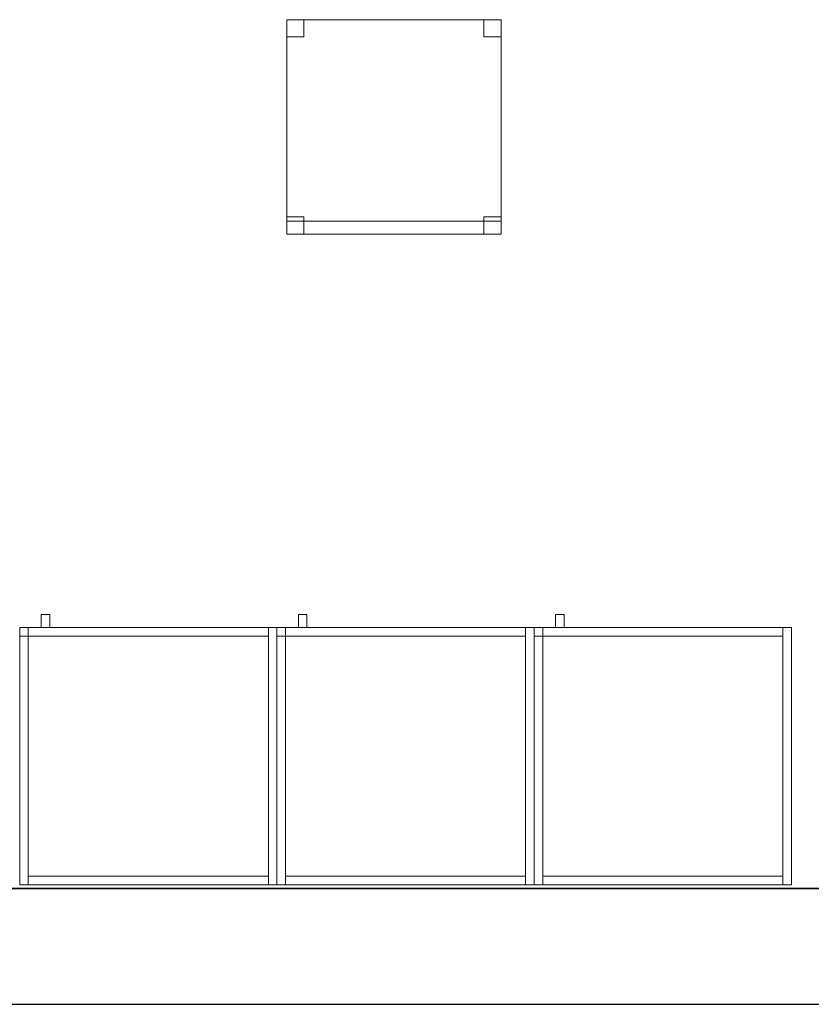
# Model space of a CAD drawing. Header units: metres. Extents: x 397.7 to 427.5, y 12.7 to 28.4.
# Tile 7 of 129: x 408.7 to 410.5, y 12.8 to 15.1. Entities that reach past the tile are written whole.
import ezdxf

# ---------------------------------------------------------------- set-up
doc = ezdxf.new("R2010")
doc.units = ezdxf.units.M
doc.layers.add('01_SUELOS', color=7, linetype='Continuous', lineweight=25, true_color=0x007f00)
for name, color, linetype, lineweight in [('02_MOBILIARIO', 7, 'Continuous', 18), ('A-DETL-____-MBND', 7, 'Continuous', 18), ('A-WALL-____-MCUT', 7, 'Continuous', 25), ('A-WALL-____-OTLN', 7, 'Continuous', 25), ('Mobiliario', 7, 'Continuous', 18)]:
    doc.layers.add(name, color=color, linetype=linetype, lineweight=lineweight)

# ---------------------------------------------------------------- blocks, each defined once
blk = doc.blocks.new('Family - Armai 60x60x60_P4-153681-07_PCI_P4')
at = {"layer": '02_MOBILIARIO', "color": 253, "true_color": 0xaaaaaa}
for p, q in [((0.02, 0.6), (0, 0.6)), ((0, 0), (0, 0.6)), ((0, 0.6), (0, 0.58)), ((0, 0.6), (0.02, 0.6)), ((0, 0.6), (0.6, 0.6)), ((0.6, 0.6), (0, 0.6)), ((0, 0), (0, 0.6)), ((0, 0.6), (0, 0)), ((0.02, 0.58), (0.02, 0.6)), ((0.02, 0.6), (0.58, 0.6)), ((0.02, 0.6), (0.02, 0)), ((0.02, 0.6), (0.02, 0.58)), ((0.6, 0.6), (0.58, 0.6)), ((0.58, 0), (0.58, 0.6)), ((0.58, 0.58), (0.58, 0.6)), ((0.6, 0.6), (0.6, 0)), ((0.6, 0.6), (0.6, 0)), ((0.6, 0), (0.6, 0.6)), ((0.02, 0.58), (0, 0.58)), ((0.58, 0.58), (0.02, 0.58)), ((0.02, 0), (0, 0)), ((0.6, 0), (0, 0)), ((0, 0), (0.6, 0)), ((0.02, 0), (0.02, 0.02)), ((0.02, 0.02), (0.58, 0.02)), ((0.58, 0), (0.02, 0)), ((0.58, 0), (0.58, 0.02)), ((0.6, 0), (0.58, 0))]:
    blk.add_line(p, q, dxfattribs=at)
at = {"layer": 'Mobiliario', "color": 253, "true_color": 0xaaaaaa}
for p, q in [((0.02, 0.6), (0, 0.6)), ((0, 0.6), (0, 0)), ((0, 0.6), (0, 0.58)), ((0.02, 0.6), (0, 0.6)), ((0.58, 0.6), (0.02, 0.6)), ((0.02, 0.6), (0.02, 0.58)), ((0.02, 0), (0.02, 0.6)), ((0.02, 0.58), (0.02, 0.6)), ((0.6, 0.6), (0.58, 0.6)), ((0.58, 0.6), (0.58, 0)), ((0.58, 0.58), (0.58, 0.6)), ((0.6, 0), (0.6, 0.6)), ((0, 0.58), (0.02, 0.58)), ((0.02, 0.58), (0.58, 0.58)), ((0, 0), (0.02, 0)), ((0.58, 0.02), (0.02, 0.02)), ((0.02, 0.02), (0.02, 0)), ((0.02, 0), (0.58, 0)), ((0.58, 0), (0.58, 0.02)), ((0.58, 0), (0.6, 0))]:
    blk.add_line(p, q, dxfattribs=at)
blk = doc.blocks.new('Family - Cadira d_Oficina_P4-153979-07_PCI_P4')
at = {"layer": 'A-DETL-____-MBND', "color": 253, "true_color": 0xaaaaaa}
for p, q in [((0, 0.46), (0, 0.5)), ((0, 0.5), (0.04, 0.5)), ((0.04, 0.5), (0, 0.5)), ((0, 0.5), (0, 0.46)), ((0, 0.5), (0.5, 0.5)), ((0, 0), (0, 0.5)), ((0.5, 0.5), (0, 0.5)), ((0, 0.5), (0, 0)), ((0.04, 0.5), (0.04, 0.46)), ((0.04, 0.46), (0.04, 0.5)), ((0.46, 0.46), (0.46, 0.5)), ((0.46, 0.5), (0.5, 0.5)), ((0.5, 0.5), (0.46, 0.5)), ((0.46, 0.5), (0.46, 0.46)), ((0.5, 0.5), (0.5, 0.46)), ((0.5, 0.46), (0.5, 0.5)), ((0.5, 0.5), (0.5, 0)), ((0.5, 0), (0.5, 0.5)), ((0.04, 0.46), (0, 0.46)), ((0, 0.46), (0.04, 0.46)), ((0.5, 0.46), (0.46, 0.46)), ((0.46, 0.46), (0.5, 0.46)), ((0, 0), (0, 0.04)), ((0, 0.04), (0.04, 0.04)), ((0.04, 0.04), (0, 0.04)), ((0, 0.04), (0, 0)), ((0, 0), (0, 0.03)), ((0, 0.03), (0.5, 0.03)), ((0.5, 0.03), (0, 0.03)), ((0, 0.03), (0, 0)), ((0.04, 0.04), (0.04, 0)), ((0.04, 0), (0.04, 0.04)), ((0.46, 0), (0.46, 0.04)), ((0.46, 0.04), (0.5, 0.04)), ((0.5, 0.04), (0.46, 0.04)), ((0.46, 0.04), (0.46, 0)), ((0.5, 0.04), (0.5, 0)), ((0.5, 0), (0.5, 0.04)), ((0.5, 0.03), (0.5, 0)), ((0.5, 0), (0.5, 0.03)), ((0.04, 0), (0, 0)), ((0, 0), (0.04, 0)), ((0, 0), (0.5, 0)), ((0.5, 0), (0, 0)), ((0.5, 0), (0.46, 0)), ((0.5, 0), (0, 0)), ((0, 0), (0.5, 0)), ((0.46, 0), (0.5, 0))]:
    blk.add_line(p, q, dxfattribs=at)
blk = doc.blocks.new('Family - Armai 60x60x60_P4-153992-07_PCI_P4')
at = {"layer": '02_MOBILIARIO', "color": 253, "true_color": 0xaaaaaa}
for p, q in [((0, 0.6), (0.6, 0.6)), ((0.6, 0.6), (0, 0.6)), ((0, 0), (0, 0.6)), ((0, 0.6), (0, 0)), ((0, 0.6), (0, 0.58)), ((0, 0.6), (0.02, 0.6)), ((0.02, 0.6), (0, 0.6)), ((0, 0), (0, 0.6)), ((0.02, 0.6), (0.02, 0.58)), ((0.02, 0.58), (0.02, 0.6)), ((0.02, 0.6), (0.58, 0.6)), ((0.02, 0.6), (0.02, 0)), ((0.6, 0.6), (0.58, 0.6)), ((0.58, 0), (0.58, 0.6)), ((0.58, 0.58), (0.58, 0.6)), ((0.6, 0.6), (0.6, 0)), ((0.6, 0.6), (0.6, 0)), ((0.6, 0), (0.6, 0.6)), ((0.02, 0.58), (0, 0.58)), ((0.58, 0.58), (0.02, 0.58)), ((0.6, 0), (0, 0)), ((0, 0), (0.6, 0)), ((0.02, 0), (0, 0)), ((0.02, 0), (0.02, 0.02)), ((0.02, 0.02), (0.58, 0.02)), ((0.58, 0), (0.02, 0)), ((0.58, 0), (0.58, 0.02)), ((0.6, 0), (0.58, 0))]:
    blk.add_line(p, q, dxfattribs=at)
at = {"layer": 'Mobiliario', "color": 253, "true_color": 0xaaaaaa}
for p, q in [((0, 0.6), (0, 0.58)), ((0.02, 0.6), (0, 0.6)), ((0.02, 0.6), (0, 0.6)), ((0, 0.6), (0, 0)), ((0.02, 0.58), (0.02, 0.6)), ((0.58, 0.6), (0.02, 0.6)), ((0.02, 0.6), (0.02, 0.58)), ((0.02, 0), (0.02, 0.6)), ((0.6, 0.6), (0.58, 0.6)), ((0.58, 0.6), (0.58, 0)), ((0.58, 0.58), (0.58, 0.6)), ((0.6, 0), (0.6, 0.6)), ((0, 0.58), (0.02, 0.58)), ((0.02, 0.58), (0.58, 0.58)), ((0, 0), (0.02, 0)), ((0.58, 0.02), (0.02, 0.02)), ((0.02, 0.02), (0.02, 0)), ((0.02, 0), (0.58, 0)), ((0.58, 0), (0.58, 0.02)), ((0.58, 0), (0.6, 0))]:
    blk.add_line(p, q, dxfattribs=at)
blk = doc.blocks.new('Family - Armai 60x60x60_P4-154118-07_PCI_P4')
at = {"layer": 'A-DETL-____-MBND', "color": 253, "true_color": 0xaaaaaa}
for p, q in [((0.05, 0.6), (0.05, 0.63)), ((0.05, 0.63), (0.07, 0.63)), ((0.05, 0.6), (0.05, 0.63)), ((0.07, 0.63), (0.05, 0.63)), ((0.07, 0.63), (0.07, 0.6)), ((0.07, 0.6), (0.07, 0.63)), ((0, 0.6), (0.02, 0.6)), ((0.02, 0.6), (0, 0.6)), ((0, 0), (0, 0.6)), ((0, 0.6), (0, 0)), ((0, 0.6), (0.6, 0.6)), ((0.6, 0.6), (0, 0.6)), ((0, 0), (0, 0.6)), ((0, 0.6), (0, 0)), ((0, 0.6), (0.6, 0.6)), ((0.6, 0.6), (0, 0.6)), ((0, 0), (0, 0.6)), ((0, 0.6), (0, 0)), ((0, 0.58), (0, 0.6)), ((0, 0.6), (0, 0.58)), ((0, 0.6), (0.02, 0.6)), ((0.02, 0.6), (0, 0.6)), ((0.02, 0.6), (0.02, 0)), ((0.02, 0), (0.02, 0.6)), ((0.02, 0.58), (0.02, 0.6)), ((0.02, 0.6), (0.58, 0.6)), ((0.02, 0.58), (0.02, 0.6)), ((0.58, 0.6), (0.02, 0.6)), ((0.02, 0.6), (0.02, 0.58)), ((0.02, 0.6), (0.02, 0.58)), ((0.07, 0.6), (0.05, 0.6)), ((0.05, 0.6), (0.07, 0.6)), ((0.58, 0.6), (0.6, 0.6)), ((0.6, 0.6), (0.58, 0.6)), ((0.58, 0), (0.58, 0.6)), ((0.58, 0.6), (0.58, 0)), ((0.58, 0.6), (0.58, 0.58)), ((0.58, 0.58), (0.58, 0.6)), ((0.6, 0.6), (0.6, 0)), ((0.6, 0), (0.6, 0.6)), ((0.6, 0.6), (0.6, 0)), ((0.6, 0), (0.6, 0.6)), ((0.6, 0.6), (0.6, 0)), ((0.6, 0), (0.6, 0.6)), ((0.02, 0.58), (0, 0.58)), ((0, 0.58), (0.02, 0.58)), ((0.58, 0.58), (0.02, 0.58)), ((0.02, 0.58), (0.58, 0.58)), ((0.02, 0), (0, 0)), ((0.02, 0), (0, 0)), ((0.6, 0), (0, 0)), ((0, 0), (0.6, 0)), ((0.6, 0), (0, 0)), ((0, 0), (0.6, 0)), ((0.02, 0), (0.02, 0.02)), ((0.02, 0.02), (0.58, 0.02)), ((0.02, 0), (0.02, 0.02)), ((0.58, 0.02), (0.02, 0.02)), ((0.58, 0), (0.02, 0)), ((0.02, 0), (0.58, 0)), ((0.58, 0.02), (0.58, 0)), ((0.58, 0), (0.58, 0.02)), ((0.6, 0), (0.58, 0)), ((0.6, 0), (0.58, 0))]:
    blk.add_line(p, q, dxfattribs=at)
blk = doc.blocks.new('Family - Armai 60x60x60_P4-154162-07_PCI_P4')
at = {"layer": '02_MOBILIARIO', "color": 253, "true_color": 0xaaaaaa}
for p, q in [((0.02, 0.6), (0, 0.6)), ((0, 0), (0, 0.6)), ((0, 0.6), (0, 0.58)), ((0, 0.6), (0.02, 0.6)), ((0, 0.6), (0.6, 0.6)), ((0.6, 0.6), (0, 0.6)), ((0, 0), (0, 0.6)), ((0, 0.6), (0, 0)), ((0.02, 0.6), (0.02, 0)), ((0.02, 0.6), (0.02, 0.58)), ((0.02, 0.58), (0.02, 0.6)), ((0.02, 0.6), (0.58, 0.6)), ((0.6, 0.6), (0.58, 0.6)), ((0.58, 0), (0.58, 0.6)), ((0.58, 0.58), (0.58, 0.6)), ((0.6, 0.6), (0.6, 0)), ((0.6, 0.6), (0.6, 0)), ((0.6, 0), (0.6, 0.6)), ((0.02, 0.58), (0, 0.58)), ((0.58, 0.58), (0.02, 0.58)), ((0.02, 0), (0, 0)), ((0.6, 0), (0, 0)), ((0, 0), (0.6, 0)), ((0.02, 0), (0.02, 0.02)), ((0.02, 0.02), (0.58, 0.02)), ((0.58, 0), (0.02, 0)), ((0.58, 0), (0.58, 0.02)), ((0.6, 0), (0.58, 0))]:
    blk.add_line(p, q, dxfattribs=at)
at = {"layer": 'Mobiliario', "color": 253, "true_color": 0xaaaaaa}
for p, q in [((0.02, 0.6), (0, 0.6)), ((0, 0.6), (0, 0)), ((0, 0.6), (0, 0.58)), ((0.02, 0.6), (0, 0.6)), ((0.02, 0), (0.02, 0.6)), ((0.02, 0.58), (0.02, 0.6)), ((0.58, 0.6), (0.02, 0.6)), ((0.02, 0.6), (0.02, 0.58)), ((0.6, 0.6), (0.58, 0.6)), ((0.58, 0.6), (0.58, 0)), ((0.58, 0.58), (0.58, 0.6)), ((0.6, 0), (0.6, 0.6)), ((0, 0.58), (0.02, 0.58)), ((0.02, 0.58), (0.58, 0.58)), ((0, 0), (0.02, 0)), ((0.58, 0.02), (0.02, 0.02)), ((0.02, 0.02), (0.02, 0)), ((0.02, 0), (0.58, 0)), ((0.58, 0), (0.58, 0.02)), ((0.58, 0), (0.6, 0))]:
    blk.add_line(p, q, dxfattribs=at)
blk = doc.blocks.new('Family - Mur P4-154190-07_PCI_P4')
at = {"layer": 'A-WALL-____-MCUT', "color": 253, "true_color": 0xaaaaaa}
for p, q in [((25.4717, 0.27), (0.0535, 0.27)), ((0, 0), (25.4157, 0))]:
    blk.add_line(p, q, dxfattribs=at)
at = {"layer": 'A-WALL-____-OTLN', "color": 253, "true_color": 0xaaaaaa}
for p, q in [((25.4717, 0.27), (0.0535, 0.27)), ((0, 0), (25.4157, 0))]:
    blk.add_line(p, q, dxfattribs=at)
at = {"layer": 'A-WALL-____-OTLN', "color": 253, "lineweight": 18, "true_color": 0xaaaaaa}
blk.add_line((0, 0), (25.4157, 0), dxfattribs=at)
blk = doc.blocks.new('Family - Armai 60x60x60_P4-154264-07_PCI_P4')
at = {"layer": 'A-DETL-____-MBND', "color": 253, "true_color": 0xaaaaaa}
for p, q in [((0.05, 0.6), (0.05, 0.63)), ((0.05, 0.63), (0.07, 0.63)), ((0.05, 0.6), (0.05, 0.63)), ((0.07, 0.63), (0.05, 0.63)), ((0.07, 0.63), (0.07, 0.6)), ((0.07, 0.6), (0.07, 0.63)), ((0, 0.6), (0.02, 0.6)), ((0.02, 0.6), (0, 0.6)), ((0, 0), (0, 0.6)), ((0, 0.6), (0, 0)), ((0, 0.58), (0, 0.6)), ((0, 0.6), (0, 0.58)), ((0, 0.6), (0.02, 0.6)), ((0.02, 0.6), (0, 0.6)), ((0, 0.6), (0.6, 0.6)), ((0.6, 0.6), (0, 0.6)), ((0, 0), (0, 0.6)), ((0, 0.6), (0, 0)), ((0, 0.6), (0.6, 0.6)), ((0.6, 0.6), (0, 0.6)), ((0, 0), (0, 0.6)), ((0, 0.6), (0, 0)), ((0.02, 0.6), (0.02, 0)), ((0.02, 0), (0.02, 0.6)), ((0.02, 0.6), (0.02, 0.58)), ((0.02, 0.6), (0.02, 0.58)), ((0.02, 0.58), (0.02, 0.6)), ((0.02, 0.6), (0.58, 0.6)), ((0.02, 0.58), (0.02, 0.6)), ((0.58, 0.6), (0.02, 0.6)), ((0.07, 0.6), (0.05, 0.6)), ((0.05, 0.6), (0.07, 0.6)), ((0.58, 0.6), (0.6, 0.6)), ((0.6, 0.6), (0.58, 0.6)), ((0.58, 0), (0.58, 0.6)), ((0.58, 0.6), (0.58, 0)), ((0.58, 0.6), (0.58, 0.58)), ((0.58, 0.58), (0.58, 0.6)), ((0.6, 0.6), (0.6, 0)), ((0.6, 0), (0.6, 0.6)), ((0.6, 0.6), (0.6, 0)), ((0.6, 0), (0.6, 0.6)), ((0.6, 0.6), (0.6, 0)), ((0.6, 0), (0.6, 0.6)), ((0.02, 0.58), (0, 0.58)), ((0, 0.58), (0.02, 0.58)), ((0.58, 0.58), (0.02, 0.58)), ((0.02, 0.58), (0.58, 0.58)), ((0.02, 0), (0, 0)), ((0.02, 0), (0, 0)), ((0.6, 0), (0, 0)), ((0, 0), (0.6, 0)), ((0.6, 0), (0, 0)), ((0, 0), (0.6, 0)), ((0.02, 0), (0.02, 0.02)), ((0.02, 0.02), (0.58, 0.02)), ((0.02, 0), (0.02, 0.02)), ((0.58, 0.02), (0.02, 0.02)), ((0.58, 0), (0.02, 0)), ((0.02, 0), (0.58, 0)), ((0.58, 0.02), (0.58, 0)), ((0.58, 0), (0.58, 0.02)), ((0.6, 0), (0.58, 0)), ((0.6, 0), (0.58, 0))]:
    blk.add_line(p, q, dxfattribs=at)
blk = doc.blocks.new('Family - Armai 60x60x60_P4-154276-07_PCI_P4')
at = {"layer": 'A-DETL-____-MBND', "color": 253, "true_color": 0xaaaaaa}
for p, q in [((0.05, 0.6), (0.05, 0.63)), ((0.05, 0.63), (0.07, 0.63)), ((0.05, 0.6), (0.05, 0.63)), ((0.07, 0.63), (0.05, 0.63)), ((0.07, 0.63), (0.07, 0.6)), ((0.07, 0.6), (0.07, 0.63)), ((0, 0.58), (0, 0.6)), ((0, 0.6), (0, 0.58)), ((0, 0.6), (0.02, 0.6)), ((0.02, 0.6), (0, 0.6)), ((0, 0.6), (0.6, 0.6)), ((0.6, 0.6), (0, 0.6)), ((0, 0), (0, 0.6)), ((0, 0.6), (0, 0)), ((0, 0.6), (0.6, 0.6)), ((0.6, 0.6), (0, 0.6)), ((0, 0), (0, 0.6)), ((0, 0.6), (0, 0)), ((0, 0.6), (0.02, 0.6)), ((0.02, 0.6), (0, 0.6)), ((0, 0), (0, 0.6)), ((0, 0.6), (0, 0)), ((0.02, 0.6), (0.02, 0.58)), ((0.02, 0.6), (0.02, 0.58)), ((0.02, 0.6), (0.02, 0)), ((0.02, 0), (0.02, 0.6)), ((0.02, 0.58), (0.02, 0.6)), ((0.02, 0.6), (0.58, 0.6)), ((0.02, 0.58), (0.02, 0.6)), ((0.58, 0.6), (0.02, 0.6)), ((0.07, 0.6), (0.05, 0.6)), ((0.05, 0.6), (0.07, 0.6)), ((0.58, 0.6), (0.6, 0.6)), ((0.6, 0.6), (0.58, 0.6)), ((0.58, 0), (0.58, 0.6)), ((0.58, 0.6), (0.58, 0)), ((0.58, 0.6), (0.58, 0.58)), ((0.58, 0.58), (0.58, 0.6)), ((0.6, 0.6), (0.6, 0)), ((0.6, 0), (0.6, 0.6)), ((0.6, 0.6), (0.6, 0)), ((0.6, 0), (0.6, 0.6)), ((0.6, 0.6), (0.6, 0)), ((0.6, 0), (0.6, 0.6)), ((0.02, 0.58), (0, 0.58)), ((0, 0.58), (0.02, 0.58)), ((0.58, 0.58), (0.02, 0.58)), ((0.02, 0.58), (0.58, 0.58)), ((0.6, 0), (0, 0)), ((0, 0), (0.6, 0)), ((0.6, 0), (0, 0)), ((0, 0), (0.6, 0)), ((0.02, 0), (0, 0)), ((0.02, 0), (0, 0)), ((0.02, 0), (0.02, 0.02)), ((0.02, 0.02), (0.58, 0.02)), ((0.02, 0), (0.02, 0.02)), ((0.58, 0.02), (0.02, 0.02)), ((0.58, 0), (0.02, 0)), ((0.02, 0), (0.58, 0)), ((0.58, 0.02), (0.58, 0)), ((0.58, 0), (0.58, 0.02)), ((0.6, 0), (0.58, 0)), ((0.6, 0), (0.58, 0))]:
    blk.add_line(p, q, dxfattribs=at)
blk = doc.blocks.new('Family - Armai 60x60x60_P4-154278-07_PCI_P4')
at = {"layer": 'A-DETL-____-MBND', "color": 253, "true_color": 0xaaaaaa}
for p, q in [((0.05, 0.6), (0.05, 0.63)), ((0.05, 0.63), (0.07, 0.63)), ((0.05, 0.6), (0.05, 0.63)), ((0.07, 0.63), (0.05, 0.63)), ((0.07, 0.63), (0.07, 0.6)), ((0.07, 0.6), (0.07, 0.63)), ((0, 0.58), (0, 0.6)), ((0, 0.6), (0, 0.58)), ((0, 0.6), (0.02, 0.6)), ((0.02, 0.6), (0, 0.6)), ((0, 0.6), (0.6, 0.6)), ((0.6, 0.6), (0, 0.6)), ((0, 0), (0, 0.6)), ((0, 0.6), (0, 0)), ((0, 0.6), (0.02, 0.6)), ((0.02, 0.6), (0, 0.6)), ((0, 0), (0, 0.6)), ((0, 0.6), (0, 0)), ((0, 0.6), (0.6, 0.6)), ((0.6, 0.6), (0, 0.6)), ((0, 0), (0, 0.6)), ((0, 0.6), (0, 0)), ((0.02, 0.6), (0.02, 0.58)), ((0.02, 0.6), (0.02, 0.58)), ((0.02, 0.6), (0.02, 0)), ((0.02, 0), (0.02, 0.6)), ((0.02, 0.58), (0.02, 0.6)), ((0.02, 0.6), (0.58, 0.6)), ((0.02, 0.58), (0.02, 0.6)), ((0.58, 0.6), (0.02, 0.6)), ((0.07, 0.6), (0.05, 0.6)), ((0.05, 0.6), (0.07, 0.6)), ((0.58, 0.6), (0.58, 0.58)), ((0.58, 0.58), (0.58, 0.6)), ((0.58, 0.6), (0.6, 0.6)), ((0.6, 0.6), (0.58, 0.6)), ((0.58, 0), (0.58, 0.6)), ((0.58, 0.6), (0.58, 0)), ((0.6, 0.6), (0.6, 0)), ((0.6, 0), (0.6, 0.6)), ((0.6, 0.6), (0.6, 0)), ((0.6, 0), (0.6, 0.6)), ((0.6, 0.6), (0.6, 0)), ((0.6, 0), (0.6, 0.6)), ((0.02, 0.58), (0, 0.58)), ((0, 0.58), (0.02, 0.58)), ((0.58, 0.58), (0.02, 0.58)), ((0.02, 0.58), (0.58, 0.58)), ((0.6, 0), (0, 0)), ((0, 0), (0.6, 0)), ((0.02, 0), (0, 0)), ((0.02, 0), (0, 0)), ((0.6, 0), (0, 0)), ((0, 0), (0.6, 0)), ((0.02, 0), (0.02, 0.02)), ((0.02, 0.02), (0.58, 0.02)), ((0.02, 0), (0.02, 0.02)), ((0.58, 0.02), (0.02, 0.02)), ((0.58, 0), (0.02, 0)), ((0.02, 0), (0.58, 0)), ((0.58, 0.02), (0.58, 0)), ((0.58, 0), (0.58, 0.02)), ((0.6, 0), (0.58, 0)), ((0.6, 0), (0.58, 0))]:
    blk.add_line(p, q, dxfattribs=at)
blk = doc.blocks.new('Family - Armai 60x60x60_P4-154380-07_PCI_P4')
at = {"layer": 'A-DETL-____-MBND', "color": 253, "true_color": 0xaaaaaa}
for p, q in [((0.05, 0.6), (0.05, 0.63)), ((0.05, 0.63), (0.07, 0.63)), ((0.05, 0.6), (0.05, 0.63)), ((0.07, 0.63), (0.05, 0.63)), ((0.07, 0.63), (0.07, 0.6)), ((0.07, 0.6), (0.07, 0.63)), ((0, 0.6), (0.02, 0.6)), ((0.02, 0.6), (0, 0.6)), ((0, 0), (0, 0.6)), ((0, 0.6), (0, 0)), ((0, 0.6), (0.6, 0.6)), ((0.6, 0.6), (0, 0.6)), ((0, 0), (0, 0.6)), ((0, 0.6), (0, 0)), ((0, 0.6), (0.6, 0.6)), ((0.6, 0.6), (0, 0.6)), ((0, 0), (0, 0.6)), ((0, 0.6), (0, 0)), ((0, 0.58), (0, 0.6)), ((0, 0.6), (0, 0.58)), ((0, 0.6), (0.02, 0.6)), ((0.02, 0.6), (0, 0.6)), ((0.02, 0.6), (0.02, 0)), ((0.02, 0), (0.02, 0.6)), ((0.02, 0.6), (0.02, 0.58)), ((0.02, 0.6), (0.02, 0.58)), ((0.02, 0.58), (0.02, 0.6)), ((0.02, 0.6), (0.58, 0.6)), ((0.02, 0.58), (0.02, 0.6)), ((0.58, 0.6), (0.02, 0.6)), ((0.07, 0.6), (0.05, 0.6)), ((0.05, 0.6), (0.07, 0.6)), ((0.58, 0.6), (0.6, 0.6)), ((0.6, 0.6), (0.58, 0.6)), ((0.58, 0), (0.58, 0.6)), ((0.58, 0.6), (0.58, 0)), ((0.58, 0.6), (0.58, 0.58)), ((0.58, 0.58), (0.58, 0.6)), ((0.6, 0.6), (0.6, 0)), ((0.6, 0), (0.6, 0.6)), ((0.6, 0.6), (0.6, 0)), ((0.6, 0), (0.6, 0.6)), ((0.6, 0.6), (0.6, 0)), ((0.6, 0), (0.6, 0.6)), ((0.02, 0.58), (0, 0.58)), ((0, 0.58), (0.02, 0.58)), ((0.58, 0.58), (0.02, 0.58)), ((0.02, 0.58), (0.58, 0.58)), ((0.02, 0), (0, 0)), ((0.02, 0), (0, 0)), ((0.6, 0), (0, 0)), ((0, 0), (0.6, 0)), ((0.6, 0), (0, 0)), ((0, 0), (0.6, 0)), ((0.02, 0), (0.02, 0.02)), ((0.02, 0.02), (0.58, 0.02)), ((0.02, 0), (0.02, 0.02)), ((0.58, 0.02), (0.02, 0.02)), ((0.58, 0), (0.02, 0)), ((0.02, 0), (0.58, 0)), ((0.58, 0.02), (0.58, 0)), ((0.58, 0), (0.58, 0.02)), ((0.6, 0), (0.58, 0)), ((0.6, 0), (0.58, 0))]:
    blk.add_line(p, q, dxfattribs=at)
blk = doc.blocks.new('Family - Armai 60x60x60_P4-154426-07_PCI_P4')
at = {"layer": 'A-DETL-____-MBND', "color": 253, "true_color": 0xaaaaaa}
for p, q in [((0.05, 0.6), (0.05, 0.63)), ((0.05, 0.63), (0.07, 0.63)), ((0.05, 0.6), (0.05, 0.63)), ((0.07, 0.63), (0.05, 0.63)), ((0.07, 0.63), (0.07, 0.6)), ((0.07, 0.6), (0.07, 0.63)), ((0, 0.6), (0.6, 0.6)), ((0.6, 0.6), (0, 0.6)), ((0, 0), (0, 0.6)), ((0, 0.6), (0, 0)), ((0, 0.58), (0, 0.6)), ((0, 0.6), (0, 0.58)), ((0, 0.6), (0.02, 0.6)), ((0.02, 0.6), (0, 0.6)), ((0, 0.6), (0.6, 0.6)), ((0.6, 0.6), (0, 0.6)), ((0, 0), (0, 0.6)), ((0, 0.6), (0, 0)), ((0, 0.6), (0.02, 0.6)), ((0.02, 0.6), (0, 0.6)), ((0, 0), (0, 0.6)), ((0, 0.6), (0, 0)), ((0.02, 0.58), (0.02, 0.6)), ((0.02, 0.6), (0.58, 0.6)), ((0.02, 0.58), (0.02, 0.6)), ((0.58, 0.6), (0.02, 0.6)), ((0.02, 0.6), (0.02, 0.58)), ((0.02, 0.6), (0.02, 0.58)), ((0.02, 0.6), (0.02, 0)), ((0.02, 0), (0.02, 0.6)), ((0.07, 0.6), (0.05, 0.6)), ((0.05, 0.6), (0.07, 0.6)), ((0.58, 0.6), (0.58, 0.58)), ((0.58, 0.58), (0.58, 0.6)), ((0.58, 0.6), (0.6, 0.6)), ((0.6, 0.6), (0.58, 0.6)), ((0.58, 0), (0.58, 0.6)), ((0.58, 0.6), (0.58, 0)), ((0.6, 0.6), (0.6, 0)), ((0.6, 0), (0.6, 0.6)), ((0.6, 0.6), (0.6, 0)), ((0.6, 0), (0.6, 0.6)), ((0.6, 0.6), (0.6, 0)), ((0.6, 0), (0.6, 0.6)), ((0.02, 0.58), (0, 0.58)), ((0, 0.58), (0.02, 0.58)), ((0.58, 0.58), (0.02, 0.58)), ((0.02, 0.58), (0.58, 0.58)), ((0.6, 0), (0, 0)), ((0, 0), (0.6, 0)), ((0.6, 0), (0, 0)), ((0, 0), (0.6, 0)), ((0.02, 0), (0, 0)), ((0.02, 0), (0, 0)), ((0.02, 0), (0.02, 0.02)), ((0.02, 0.02), (0.58, 0.02)), ((0.02, 0), (0.02, 0.02)), ((0.58, 0.02), (0.02, 0.02)), ((0.58, 0), (0.02, 0)), ((0.02, 0), (0.58, 0)), ((0.58, 0.02), (0.58, 0)), ((0.58, 0), (0.58, 0.02)), ((0.6, 0), (0.58, 0)), ((0.6, 0), (0.58, 0))]:
    blk.add_line(p, q, dxfattribs=at)
blk = doc.blocks.new('Family - LONDR55-XX_ZZ-ARQ-CAA-M3D-Londres55-154484-07_PCI_P4')
at = {"layer": '01_SUELOS', "color": 9, "true_color": 0xaad4aa}
for p, q in [((0, 0), (25.4182, 0)), ((25.4182, 0), (0, 0))]:
    blk.add_line(p, q, dxfattribs=at)
blk = doc.blocks.new('LONDR55-XX_ZZ-ARQ-CAA-M3D-Londres55_ifc-1-07_PCI_P4')
at = {"layer": '01_SUELOS', "color": 253, "lineweight": 18, "true_color": 0xaaaaaa}
blk.add_blockref('Family - LONDR55-XX_ZZ-ARQ-CAA-M3D-Londres55-154484-07_PCI_P4', (398.2952, 13.1106), dxfattribs=at)
at = {"layer": '02_MOBILIARIO', "color": 253, "lineweight": 18, "true_color": 0xaaaaaa}
for name, p in [('Family - Cadira d_Oficina_P4-153979-07_PCI_P4', (409.3082, 14.6372)), ('Family - Armai 60x60x60_P4-154264-07_PCI_P4', (408.6853, 13.1195)), ('Family - Armai 60x60x60_P4-154278-07_PCI_P4', (408.6853, 13.1195)), ('Family - Armai 60x60x60_P4-154118-07_PCI_P4', (409.2853, 13.1195)), ('Family - Armai 60x60x60_P4-154380-07_PCI_P4', (409.2853, 13.1195)), ('Family - Armai 60x60x60_P4-154276-07_PCI_P4', (409.8853, 13.1195)), ('Family - Armai 60x60x60_P4-154426-07_PCI_P4', (409.8853, 13.1195)), ('Family - Armai 60x60x60_P4-153681-07_PCI_P4', (408.6853, 13.1195)), ('Family - Armai 60x60x60_P4-154162-07_PCI_P4', (409.2853, 13.1195)), ('Family - Armai 60x60x60_P4-153992-07_PCI_P4', (409.8853, 13.1195))]:
    blk.add_blockref(name, p, dxfattribs=at)
at = {"layer": 'A-WALL-____-OTLN', "color": 253, "lineweight": 18, "true_color": 0xaaaaaa}
blk.add_blockref('Family - Mur P4-154190-07_PCI_P4', (398.2417, 12.8406), dxfattribs=at)

msp = doc.modelspace()

# ---------------------------------------------------------------- block references
at = {"lineweight": 5}
msp.add_blockref('LONDR55-XX_ZZ-ARQ-CAA-M3D-Londres55_ifc-1-07_PCI_P4', (0, 0), dxfattribs=at)

doc.saveas('drawing.dxf')
